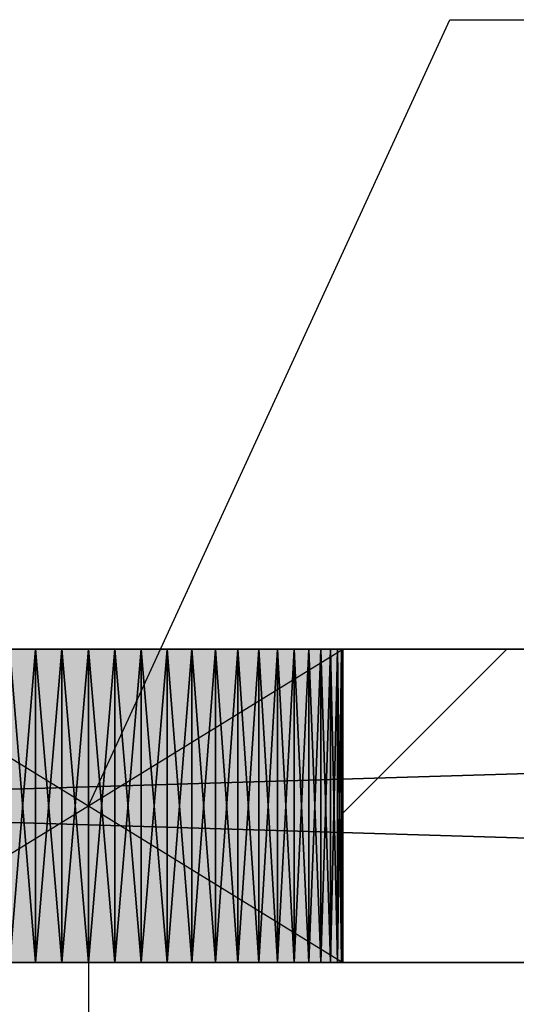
# Model space of a CAD drawing. Header units: millimetres. Extents: x 40580 to 559114, y -343730 to 81020.
# Tile 67 of 256: x 211197 to 211514, y -81031 to -80402. Entities that reach past the tile are written whole.
import ezdxf

# ---------------------------------------------------------------- set-up
doc = ezdxf.new("R2010")
doc.units = ezdxf.units.MM
doc.linetypes.add('______11', pattern=[500, 400, -50, 0, -50])
doc.linetypes.add('______5', pattern=[1100, 800, -100, 100, -100])
for name, color, linetype in [('____________', 7, 'Continuous'), ('___________________', 253, '______5'), ('_______________________1', 7, 'Continuous'), ('_________________________0', 7, 'Continuous'), ('__________________________', 22, 'Continuous')]:
    doc.layers.add(name, color=color, linetype=linetype)
doc.layers.add('Standard', color=7, linetype='Continuous', lineweight=25)

msp = doc.modelspace()

# ---------------------------------------------------------------- linework, layer by layer
at = {"layer": '____________', "color": 253, "linetype": '______11'}
msp.add_line((211403.01, -80908.71), (211507.63, -80804.09), dxfattribs=at)
at = {"layer": '___________________', "color": 253, "linetype": '______11'}
msp.add_line((177180.51, -80804.09), (224260.51, -80804.09), dxfattribs=at)
msp.add_line((177180.51, -80804.09), (224260.51, -80804.09), dxfattribs=at)
at = {"layer": '_______________________1', "color": 253, "linetype": 'Continuous'}
msp.add_line((211240.51, -80924.09), (211240.51, -81511.26), dxfattribs=at)
msp.add_line((211240.51, -80924.09), (211240.51, -81511.26), dxfattribs=at)
at = {"layer": '_________________________0', "color": 7, "linetype": 'Continuous'}
for p, q in [((211240.51, -80904.09), (211471.19, -80402.2)), ((211471.19, -80402.2), (212031.19, -80402.2))]:
    msp.add_line(p, q, dxfattribs=at)
at = {"layer": '__________________________', "color": 92, "linetype": 'Continuous'}
for p, q in [((211403.01, -80804.09), (211078.01, -80804.09)), ((211078.01, -80804.09), (211403.01, -81004.09)), ((211078.01, -81004.09), (211403.01, -80804.09)), ((211403.01, -81004.09), (211403.01, -80804.09)), ((211078.01, -81004.09), (211403.01, -81004.09))]:
    msp.add_line(p, q, dxfattribs=at)
at = {"layer": 'Standard', "color": 3, "linetype": 'Continuous'}
for points in [[(211078.01, -81004.09), (211078.01, -80804.09), (211403.01, -81004.09)], [(211403.01, -81004.09), (211078.01, -80804.09), (211403.01, -80804.09)]]:
    msp.add_solid(points, dxfattribs=at)

# ---------------------------------------------------------------- meshes
at = {"layer": '____________', "color": 7, "linetype": 'Continuous'}
mesh = msp.add_polyface(dxfattribs=at)
corners = [(214140.51, -80804.09, -3800), (207540.51, -80804.09, -3800), (207540.51, -80804.09, -350), (214140.51, -80804.09, -350), (213575.51, -80804.09, -474.02), (213563.64, -80804.09, -470.16), (213551.23, -80804.09, -471.47), (213540.43, -80804.09, -477.71), (213533.1, -80804.09, -487.8), (213530.51, -80804.09, -500), (213533.1, -80804.09, -512.2), (213540.43, -80804.09, -522.29), (213551.23, -80804.09, -528.53), (213563.64, -80804.09, -529.84), (213575.51, -80804.09, -525.98), (213584.78, -80804.09, -517.63), (213589.85, -80804.09, -506.24), (213589.85, -80804.09, -493.76), (213584.78, -80804.09, -482.37), (209295.05, -80804.09, -2069.78), (209288.96, -80804.09, -2053.91), (209281.23, -80804.09, -2038.75), (209271.97, -80804.09, -2024.48), (209261.27, -80804.09, -2011.27), (209249.24, -80804.09, -1999.24), (209236.02, -80804.09, -1988.53), (209221.76, -80804.09, -1979.27), (209206.6, -80804.09, -1971.55), (209190.72, -80804.09, -1965.45), (209174.29, -80804.09, -1961.05), (209157.49, -80804.09, -1958.39), (209140.51, -80804.09, -1957.5), (209123.52, -80804.09, -1958.39), (209106.72, -80804.09, -1961.05), (209090.29, -80804.09, -1965.45), (209074.41, -80804.09, -1971.55), (209059.26, -80804.09, -1979.27), (209044.99, -80804.09, -1988.53), (209031.77, -80804.09, -1999.24), (209019.74, -80804.09, -2011.27), (209009.04, -80804.09, -2024.48), (208999.78, -80804.09, -2038.75), (208992.05, -80804.09, -2053.91), (208985.96, -80804.09, -2069.78), (208981.56, -80804.09, -2086.21), (208978.9, -80804.09, -2103.01), (208978.01, -80804.09, -2120), (208978.9, -80804.09, -2136.99), (208981.56, -80804.09, -2153.79), (208985.96, -80804.09, -2170.22), (208992.05, -80804.09, -2186.09), (208999.78, -80804.09, -2201.25), (209009.04, -80804.09, -2215.52), (209019.74, -80804.09, -2228.73), (209031.77, -80804.09, -2240.76), (209044.99, -80804.09, -2251.47), (209059.26, -80804.09, -2260.73), (209074.41, -80804.09, -2268.45), (209090.29, -80804.09, -2274.55), (209106.72, -80804.09, -2278.95), (209123.52, -80804.09, -2281.61), (209140.51, -80804.09, -2282.5), (209157.49, -80804.09, -2281.61), (209174.29, -80804.09, -2278.95), (209190.72, -80804.09, -2274.55), (209206.6, -80804.09, -2268.45), (209221.76, -80804.09, -2260.73), (209236.02, -80804.09, -2251.47), (209249.24, -80804.09, -2240.76), (209261.27, -80804.09, -2228.73), (209271.97, -80804.09, -2215.52), (209281.23, -80804.09, -2201.25), (209288.96, -80804.09, -2186.09), (209295.05, -80804.09, -2170.22), (209299.45, -80804.09, -2153.79), (209302.12, -80804.09, -2136.99), (209303.01, -80804.09, -2120), (209302.12, -80804.09, -2103.01), (209299.45, -80804.09, -2086.21), (209895.05, -80804.09, -2069.78), (209888.96, -80804.09, -2053.91), (209881.23, -80804.09, -2038.75), (209871.97, -80804.09, -2024.48), (209861.27, -80804.09, -2011.27), (209849.24, -80804.09, -1999.24), (209836.02, -80804.09, -1988.53), (209821.76, -80804.09, -1979.27), (209806.6, -80804.09, -1971.55), (209790.72, -80804.09, -1965.45), (209774.29, -80804.09, -1961.05), (209757.49, -80804.09, -1958.39), (209740.51, -80804.09, -1957.5), (209723.52, -80804.09, -1958.39), (209706.72, -80804.09, -1961.05), (209690.29, -80804.09, -1965.45), (209674.41, -80804.09, -1971.55), (209659.26, -80804.09, -1979.27), (209644.99, -80804.09, -1988.53), (209631.77, -80804.09, -1999.24), (209619.74, -80804.09, -2011.27), (209609.04, -80804.09, -2024.48), (209599.78, -80804.09, -2038.75), (209592.05, -80804.09, -2053.91), (209585.96, -80804.09, -2069.78), (209581.56, -80804.09, -2086.21), (209578.9, -80804.09, -2103.01), (209578.01, -80804.09, -2120), (209578.9, -80804.09, -2136.99), (209581.56, -80804.09, -2153.79), (209585.96, -80804.09, -2170.22), (209592.05, -80804.09, -2186.09), (209599.78, -80804.09, -2201.25), (209609.04, -80804.09, -2215.52), (209619.74, -80804.09, -2228.73), (209631.77, -80804.09, -2240.76), (209644.99, -80804.09, -2251.47), (209659.26, -80804.09, -2260.73), (209674.41, -80804.09, -2268.45), (209690.29, -80804.09, -2274.55), (209706.72, -80804.09, -2278.95), (209723.52, -80804.09, -2281.61), (209740.51, -80804.09, -2282.5), (209757.49, -80804.09, -2281.61), (209774.29, -80804.09, -2278.95), (209790.72, -80804.09, -2274.55), (209806.6, -80804.09, -2268.45), (209821.76, -80804.09, -2260.73), (209836.02, -80804.09, -2251.47), (209849.24, -80804.09, -2240.76), (209861.27, -80804.09, -2228.73), (209871.97, -80804.09, -2215.52), (209881.23, -80804.09, -2201.25), (209888.96, -80804.09, -2186.09), (209895.05, -80804.09, -2170.22), (209899.45, -80804.09, -2153.79), (209902.12, -80804.09, -2136.99), (209903.01, -80804.09, -2120), (209902.12, -80804.09, -2103.01), (209899.45, -80804.09, -2086.21), (211395.05, -80804.09, -2069.78), (211388.96, -80804.09, -2053.91), (211381.23, -80804.09, -2038.75), (211371.97, -80804.09, -2024.48), (211361.27, -80804.09, -2011.27), (211349.24, -80804.09, -1999.24), (211336.02, -80804.09, -1988.53), (211321.76, -80804.09, -1979.27), (211306.6, -80804.09, -1971.55), (211290.72, -80804.09, -1965.45), (211274.29, -80804.09, -1961.05), (211257.49, -80804.09, -1958.39), (211240.51, -80804.09, -1957.5), (211223.52, -80804.09, -1958.39), (211206.72, -80804.09, -1961.05), (211190.29, -80804.09, -1965.45), (211174.41, -80804.09, -1971.55), (211159.26, -80804.09, -1979.27), (211144.99, -80804.09, -1988.53), (211131.77, -80804.09, -1999.24), (211119.74, -80804.09, -2011.27), (211109.04, -80804.09, -2024.48), (211099.78, -80804.09, -2038.75), (211092.05, -80804.09, -2053.91), (211085.96, -80804.09, -2069.78), (211081.56, -80804.09, -2086.21), (211078.9, -80804.09, -2103.01), (211078.01, -80804.09, -2120), (211078.9, -80804.09, -2136.99), (211081.56, -80804.09, -2153.79), (211085.96, -80804.09, -2170.22), (211092.05, -80804.09, -2186.09), (211099.78, -80804.09, -2201.25), (211109.04, -80804.09, -2215.52), (211119.74, -80804.09, -2228.73), (211131.77, -80804.09, -2240.76), (211144.99, -80804.09, -2251.47), (211159.26, -80804.09, -2260.73), (211174.41, -80804.09, -2268.45), (211190.29, -80804.09, -2274.55), (211206.72, -80804.09, -2278.95), (211223.52, -80804.09, -2281.61), (211240.51, -80804.09, -2282.5), (211257.49, -80804.09, -2281.61), (211274.29, -80804.09, -2278.95), (211290.72, -80804.09, -2274.55), (211306.6, -80804.09, -2268.45), (211321.76, -80804.09, -2260.73), (211336.02, -80804.09, -2251.47), (211349.24, -80804.09, -2240.76), (211361.27, -80804.09, -2228.73), (211371.97, -80804.09, -2215.52), (211381.23, -80804.09, -2201.25), (211388.96, -80804.09, -2186.09), (211395.05, -80804.09, -2170.22), (211399.45, -80804.09, -2153.79), (211402.12, -80804.09, -2136.99), (211403.01, -80804.09, -2120), (211402.12, -80804.09, -2103.01), (211399.45, -80804.09, -2086.21)]
mesh.append_faces([[corners[k] for k in face] for face in [(94, 19, 9), (25, 2, 9), (0, 73, 119), (0, 134, 180), (153, 136, 10), (14, 3, 139)]], dxfattribs={"vtx0": -1, "vtx1": -1, "vtx2": -1, "color": 7})
mesh.append_faces([[corners[k] for k in face] for face in [(3, 4, 5), (10, 136, 137), (80, 9, 10), (98, 78, 19), (44, 1, 2), (78, 98, 99), (105, 77, 78), (106, 76, 77), (107, 73, 74), (76, 106, 107), (135, 170, 171), (139, 3, 0), (11, 139, 140), (142, 10, 11), (166, 135, 136)]], dxfattribs={"vtx0": -1, "vtx2": -1, "color": 7})
mesh.append_faces([[corners[k] for k in face] for face in [(5, 6, 3), (2, 3, 6), (6, 7, 2), (7, 8, 2), (8, 9, 2), (137, 138, 10), (138, 79, 10), (79, 80, 10), (80, 81, 9), (81, 82, 9), (82, 83, 9), (83, 84, 9), (84, 85, 9), (85, 86, 9), (86, 87, 9), (87, 88, 9), (88, 89, 9), (89, 90, 9), (90, 91, 9), (91, 92, 9), (92, 93, 9), (93, 94, 9), (94, 95, 19), (95, 96, 19), (96, 97, 19), (97, 98, 19), (19, 20, 9), (20, 21, 9), (21, 22, 9), (22, 23, 9), (23, 24, 9), (24, 25, 9), (25, 26, 2), (26, 27, 2), (27, 28, 2), (28, 29, 2), (29, 30, 2), (30, 31, 2), (31, 32, 2), (32, 33, 2), (33, 34, 2), (34, 35, 2), (35, 36, 2), (36, 37, 2), (37, 38, 2), (38, 39, 2), (39, 40, 2), (40, 41, 2), (41, 42, 2), (42, 43, 2), (43, 44, 2), (44, 45, 1), (45, 46, 1), (46, 47, 1), (47, 48, 1), (48, 49, 1), (49, 50, 1), (50, 51, 1), (51, 52, 1), (52, 53, 1), (53, 54, 1), (54, 55, 1), (55, 56, 1), (56, 57, 1), (57, 58, 1), (58, 59, 1), (59, 60, 1), (60, 61, 1), (61, 62, 1), (62, 63, 1), (63, 64, 1), (64, 65, 1), (65, 66, 1), (66, 67, 1), (67, 68, 1), (0, 1, 68), (68, 69, 0), (69, 70, 0), (70, 71, 0), (71, 72, 0), (72, 73, 0), (99, 100, 78), (100, 101, 78), (101, 102, 78), (102, 103, 78), (103, 104, 78), (104, 105, 78), (105, 106, 77), (74, 75, 107), (75, 76, 107), (107, 108, 73), (108, 109, 73), (109, 110, 73), (110, 111, 73), (111, 112, 73), (112, 113, 73), (113, 114, 73), (114, 115, 73), (115, 116, 73), (116, 117, 73), (117, 118, 73), (118, 119, 73), (119, 120, 0), (120, 121, 0), (121, 122, 0), (122, 123, 0), (123, 124, 0), (124, 125, 0), (125, 126, 0), (126, 127, 0), (127, 128, 0), (128, 129, 0), (129, 130, 0), (130, 131, 0), (131, 132, 0), (132, 133, 0), (133, 134, 0), (134, 135, 171), (171, 172, 134), (172, 173, 134), (173, 174, 134), (174, 175, 134), (175, 176, 134), (176, 177, 134), (177, 178, 134), (178, 179, 134), (179, 180, 134), (180, 181, 0), (181, 182, 0), (182, 183, 0), (183, 184, 0), (184, 185, 0), (185, 186, 0), (186, 187, 0), (187, 188, 0), (188, 189, 0), (189, 190, 0), (190, 191, 0), (191, 192, 0), (192, 193, 0), (193, 194, 0), (194, 195, 0), (195, 196, 0), (196, 197, 0), (197, 198, 0), (198, 139, 0), (140, 141, 11), (141, 142, 11), (142, 143, 10), (143, 144, 10), (144, 145, 10), (145, 146, 10), (146, 147, 10), (147, 148, 10), (148, 149, 10), (149, 150, 10), (150, 151, 10), (151, 152, 10), (152, 153, 10), (153, 154, 136), (154, 155, 136), (155, 156, 136), (156, 157, 136), (157, 158, 136), (158, 159, 136), (159, 160, 136), (160, 161, 136), (161, 162, 136), (162, 163, 136), (163, 164, 136), (164, 165, 136), (165, 166, 136), (166, 167, 135), (167, 168, 135), (168, 169, 135), (169, 170, 135), (11, 12, 139), (12, 13, 139), (13, 14, 139), (14, 15, 3), (15, 16, 3), (16, 17, 3), (17, 18, 3), (18, 4, 3)]], dxfattribs={"vtx1": -1, "vtx2": -1, "color": 7})
mesh = msp.add_polyface(dxfattribs=at)
corners = [(207540.51, -81004.09, -3800), (207540.51, -80804.09, -3800), (214140.51, -80804.09, -3800), (214140.51, -81004.09, -3800)]
mesh.append_faces([[corners[k] for k in face] for face in [(1, 2, 0)]], dxfattribs={"vtx1": -1, "color": 7})
mesh.append_faces([[corners[k] for k in face] for face in [(2, 3, 0)]], dxfattribs={"vtx2": -1, "color": 7})
mesh = msp.add_polyface(dxfattribs=at)
corners = [(207540.51, -80804.09, -350), (207540.51, -81004.09, -350), (214140.51, -81004.09, -350), (214140.51, -80804.09, -350)]
mesh.append_faces([[corners[k] for k in face] for face in [(1, 2, 0)]], dxfattribs={"vtx1": -1, "color": 7})
mesh.append_faces([[corners[k] for k in face] for face in [(2, 3, 0)]], dxfattribs={"vtx2": -1, "color": 7})
mesh = msp.add_polyface(dxfattribs=at)
corners = [(211206.72, -80804.09, -2278.95), (211190.29, -80804.09, -2274.55), (211190.29, -81004.09, -2274.55), (211206.72, -81004.09, -2278.95)]
mesh.append_faces([[corners[k] for k in face] for face in [(1, 2, 0)]], dxfattribs={"vtx1": -1, "color": 7})
mesh.append_faces([[corners[k] for k in face] for face in [(2, 3, 0)]], dxfattribs={"vtx2": -1, "color": 7})
mesh = msp.add_polyface(dxfattribs=at)
corners = [(211190.29, -80804.09, -1965.45), (211206.72, -80804.09, -1961.05), (211206.72, -81004.09, -1961.05), (211190.29, -81004.09, -1965.45)]
mesh.append_faces([[corners[k] for k in face] for face in [(1, 2, 0)]], dxfattribs={"vtx1": -1, "color": 7})
mesh.append_faces([[corners[k] for k in face] for face in [(2, 3, 0)]], dxfattribs={"vtx2": -1, "color": 7})
mesh = msp.add_polyface(dxfattribs=at)
corners = [(211223.52, -80804.09, -2281.61), (211206.72, -80804.09, -2278.95), (211206.72, -81004.09, -2278.95), (211223.52, -81004.09, -2281.61)]
mesh.append_faces([[corners[k] for k in face] for face in [(1, 2, 0)]], dxfattribs={"vtx1": -1, "color": 7})
mesh.append_faces([[corners[k] for k in face] for face in [(2, 3, 0)]], dxfattribs={"vtx2": -1, "color": 7})
mesh = msp.add_polyface(dxfattribs=at)
corners = [(211206.72, -80804.09, -1961.05), (211223.52, -80804.09, -1958.39), (211223.52, -81004.09, -1958.39), (211206.72, -81004.09, -1961.05)]
mesh.append_faces([[corners[k] for k in face] for face in [(1, 2, 0)]], dxfattribs={"vtx1": -1, "color": 7})
mesh.append_faces([[corners[k] for k in face] for face in [(2, 3, 0)]], dxfattribs={"vtx2": -1, "color": 7})
mesh = msp.add_polyface(dxfattribs=at)
corners = [(211240.51, -80804.09, -2282.5), (211223.52, -80804.09, -2281.61), (211223.52, -81004.09, -2281.61), (211240.51, -81004.09, -2282.5)]
mesh.append_faces([[corners[k] for k in face] for face in [(1, 2, 0)]], dxfattribs={"vtx1": -1, "color": 7})
mesh.append_faces([[corners[k] for k in face] for face in [(2, 3, 0)]], dxfattribs={"vtx2": -1, "color": 7})
mesh = msp.add_polyface(dxfattribs=at)
corners = [(211223.52, -80804.09, -1958.39), (211240.51, -80804.09, -1957.5), (211240.51, -81004.09, -1957.5), (211223.52, -81004.09, -1958.39)]
mesh.append_faces([[corners[k] for k in face] for face in [(1, 2, 0)]], dxfattribs={"vtx1": -1, "color": 7})
mesh.append_faces([[corners[k] for k in face] for face in [(2, 3, 0)]], dxfattribs={"vtx2": -1, "color": 7})
mesh = msp.add_polyface(dxfattribs=at)
corners = [(211257.49, -80804.09, -2281.61), (211240.51, -80804.09, -2282.5), (211240.51, -81004.09, -2282.5), (211257.49, -81004.09, -2281.61)]
mesh.append_faces([[corners[k] for k in face] for face in [(1, 2, 0)]], dxfattribs={"vtx1": -1, "color": 7})
mesh.append_faces([[corners[k] for k in face] for face in [(2, 3, 0)]], dxfattribs={"vtx2": -1, "color": 7})
mesh = msp.add_polyface(dxfattribs=at)
corners = [(211240.51, -80804.09, -1957.5), (211257.49, -80804.09, -1958.39), (211257.49, -81004.09, -1958.39), (211240.51, -81004.09, -1957.5)]
mesh.append_faces([[corners[k] for k in face] for face in [(1, 2, 0)]], dxfattribs={"vtx1": -1, "color": 7})
mesh.append_faces([[corners[k] for k in face] for face in [(2, 3, 0)]], dxfattribs={"vtx2": -1, "color": 7})
mesh = msp.add_polyface(dxfattribs=at)
corners = [(211274.29, -80804.09, -2278.95), (211257.49, -80804.09, -2281.61), (211257.49, -81004.09, -2281.61), (211274.29, -81004.09, -2278.95)]
mesh.append_faces([[corners[k] for k in face] for face in [(1, 2, 0)]], dxfattribs={"vtx1": -1, "color": 7})
mesh.append_faces([[corners[k] for k in face] for face in [(2, 3, 0)]], dxfattribs={"vtx2": -1, "color": 7})
mesh = msp.add_polyface(dxfattribs=at)
corners = [(211257.49, -80804.09, -1958.39), (211274.29, -80804.09, -1961.05), (211274.29, -81004.09, -1961.05), (211257.49, -81004.09, -1958.39)]
mesh.append_faces([[corners[k] for k in face] for face in [(1, 2, 0)]], dxfattribs={"vtx1": -1, "color": 7})
mesh.append_faces([[corners[k] for k in face] for face in [(2, 3, 0)]], dxfattribs={"vtx2": -1, "color": 7})
mesh = msp.add_polyface(dxfattribs=at)
corners = [(211290.72, -80804.09, -2274.55), (211274.29, -80804.09, -2278.95), (211274.29, -81004.09, -2278.95), (211290.72, -81004.09, -2274.55)]
mesh.append_faces([[corners[k] for k in face] for face in [(1, 2, 0)]], dxfattribs={"vtx1": -1, "color": 7})
mesh.append_faces([[corners[k] for k in face] for face in [(2, 3, 0)]], dxfattribs={"vtx2": -1, "color": 7})
mesh = msp.add_polyface(dxfattribs=at)
corners = [(211274.29, -80804.09, -1961.05), (211290.72, -80804.09, -1965.45), (211290.72, -81004.09, -1965.45), (211274.29, -81004.09, -1961.05)]
mesh.append_faces([[corners[k] for k in face] for face in [(1, 2, 0)]], dxfattribs={"vtx1": -1, "color": 7})
mesh.append_faces([[corners[k] for k in face] for face in [(2, 3, 0)]], dxfattribs={"vtx2": -1, "color": 7})
mesh = msp.add_polyface(dxfattribs=at)
corners = [(211306.6, -80804.09, -2268.45), (211290.72, -80804.09, -2274.55), (211290.72, -81004.09, -2274.55), (211306.6, -81004.09, -2268.45)]
mesh.append_faces([[corners[k] for k in face] for face in [(1, 2, 0)]], dxfattribs={"vtx1": -1, "color": 7})
mesh.append_faces([[corners[k] for k in face] for face in [(2, 3, 0)]], dxfattribs={"vtx2": -1, "color": 7})
mesh = msp.add_polyface(dxfattribs=at)
corners = [(211290.72, -80804.09, -1965.45), (211306.6, -80804.09, -1971.55), (211306.6, -81004.09, -1971.55), (211290.72, -81004.09, -1965.45)]
mesh.append_faces([[corners[k] for k in face] for face in [(1, 2, 0)]], dxfattribs={"vtx1": -1, "color": 7})
mesh.append_faces([[corners[k] for k in face] for face in [(2, 3, 0)]], dxfattribs={"vtx2": -1, "color": 7})
mesh = msp.add_polyface(dxfattribs=at)
corners = [(211321.76, -80804.09, -2260.73), (211306.6, -80804.09, -2268.45), (211306.6, -81004.09, -2268.45), (211321.76, -81004.09, -2260.73)]
mesh.append_faces([[corners[k] for k in face] for face in [(1, 2, 0)]], dxfattribs={"vtx1": -1, "color": 7})
mesh.append_faces([[corners[k] for k in face] for face in [(2, 3, 0)]], dxfattribs={"vtx2": -1, "color": 7})
mesh = msp.add_polyface(dxfattribs=at)
corners = [(211306.6, -80804.09, -1971.55), (211321.76, -80804.09, -1979.27), (211321.76, -81004.09, -1979.27), (211306.6, -81004.09, -1971.55)]
mesh.append_faces([[corners[k] for k in face] for face in [(1, 2, 0)]], dxfattribs={"vtx1": -1, "color": 7})
mesh.append_faces([[corners[k] for k in face] for face in [(2, 3, 0)]], dxfattribs={"vtx2": -1, "color": 7})
mesh = msp.add_polyface(dxfattribs=at)
corners = [(211336.02, -80804.09, -2251.47), (211321.76, -80804.09, -2260.73), (211321.76, -81004.09, -2260.73), (211336.02, -81004.09, -2251.47)]
mesh.append_faces([[corners[k] for k in face] for face in [(1, 2, 0)]], dxfattribs={"vtx1": -1, "color": 7})
mesh.append_faces([[corners[k] for k in face] for face in [(2, 3, 0)]], dxfattribs={"vtx2": -1, "color": 7})
mesh = msp.add_polyface(dxfattribs=at)
corners = [(211321.76, -80804.09, -1979.27), (211336.02, -80804.09, -1988.53), (211336.02, -81004.09, -1988.53), (211321.76, -81004.09, -1979.27)]
mesh.append_faces([[corners[k] for k in face] for face in [(1, 2, 0)]], dxfattribs={"vtx1": -1, "color": 7})
mesh.append_faces([[corners[k] for k in face] for face in [(2, 3, 0)]], dxfattribs={"vtx2": -1, "color": 7})
mesh = msp.add_polyface(dxfattribs=at)
corners = [(211349.24, -80804.09, -2240.76), (211336.02, -80804.09, -2251.47), (211336.02, -81004.09, -2251.47), (211349.24, -81004.09, -2240.76)]
mesh.append_faces([[corners[k] for k in face] for face in [(1, 2, 0)]], dxfattribs={"vtx1": -1, "color": 7})
mesh.append_faces([[corners[k] for k in face] for face in [(2, 3, 0)]], dxfattribs={"vtx2": -1, "color": 7})
mesh = msp.add_polyface(dxfattribs=at)
corners = [(211336.02, -80804.09, -1988.53), (211349.24, -80804.09, -1999.24), (211349.24, -81004.09, -1999.24), (211336.02, -81004.09, -1988.53)]
mesh.append_faces([[corners[k] for k in face] for face in [(1, 2, 0)]], dxfattribs={"vtx1": -1, "color": 7})
mesh.append_faces([[corners[k] for k in face] for face in [(2, 3, 0)]], dxfattribs={"vtx2": -1, "color": 7})
mesh = msp.add_polyface(dxfattribs=at)
corners = [(211361.27, -80804.09, -2228.73), (211349.24, -80804.09, -2240.76), (211349.24, -81004.09, -2240.76), (211361.27, -81004.09, -2228.73)]
mesh.append_faces([[corners[k] for k in face] for face in [(1, 2, 0)]], dxfattribs={"vtx1": -1, "color": 7})
mesh.append_faces([[corners[k] for k in face] for face in [(2, 3, 0)]], dxfattribs={"vtx2": -1, "color": 7})
mesh = msp.add_polyface(dxfattribs=at)
corners = [(211349.24, -80804.09, -1999.24), (211361.27, -80804.09, -2011.27), (211361.27, -81004.09, -2011.27), (211349.24, -81004.09, -1999.24)]
mesh.append_faces([[corners[k] for k in face] for face in [(1, 2, 0)]], dxfattribs={"vtx1": -1, "color": 7})
mesh.append_faces([[corners[k] for k in face] for face in [(2, 3, 0)]], dxfattribs={"vtx2": -1, "color": 7})
mesh = msp.add_polyface(dxfattribs=at)
corners = [(211371.97, -80804.09, -2215.52), (211361.27, -80804.09, -2228.73), (211361.27, -81004.09, -2228.73), (211371.97, -81004.09, -2215.52)]
mesh.append_faces([[corners[k] for k in face] for face in [(1, 2, 0)]], dxfattribs={"vtx1": -1, "color": 7})
mesh.append_faces([[corners[k] for k in face] for face in [(2, 3, 0)]], dxfattribs={"vtx2": -1, "color": 7})
mesh = msp.add_polyface(dxfattribs=at)
corners = [(211361.27, -80804.09, -2011.27), (211371.97, -80804.09, -2024.48), (211371.97, -81004.09, -2024.48), (211361.27, -81004.09, -2011.27)]
mesh.append_faces([[corners[k] for k in face] for face in [(1, 2, 0)]], dxfattribs={"vtx1": -1, "color": 7})
mesh.append_faces([[corners[k] for k in face] for face in [(2, 3, 0)]], dxfattribs={"vtx2": -1, "color": 7})
mesh = msp.add_polyface(dxfattribs=at)
corners = [(211381.23, -80804.09, -2201.25), (211371.97, -80804.09, -2215.52), (211371.97, -81004.09, -2215.52), (211381.23, -81004.09, -2201.25)]
mesh.append_faces([[corners[k] for k in face] for face in [(1, 2, 0)]], dxfattribs={"vtx1": -1, "color": 7})
mesh.append_faces([[corners[k] for k in face] for face in [(2, 3, 0)]], dxfattribs={"vtx2": -1, "color": 7})
mesh = msp.add_polyface(dxfattribs=at)
corners = [(211371.97, -80804.09, -2024.48), (211381.23, -80804.09, -2038.75), (211381.23, -81004.09, -2038.75), (211371.97, -81004.09, -2024.48)]
mesh.append_faces([[corners[k] for k in face] for face in [(1, 2, 0)]], dxfattribs={"vtx1": -1, "color": 7})
mesh.append_faces([[corners[k] for k in face] for face in [(2, 3, 0)]], dxfattribs={"vtx2": -1, "color": 7})
mesh = msp.add_polyface(dxfattribs=at)
corners = [(211388.96, -80804.09, -2186.09), (211381.23, -80804.09, -2201.25), (211381.23, -81004.09, -2201.25), (211388.96, -81004.09, -2186.09)]
mesh.append_faces([[corners[k] for k in face] for face in [(1, 2, 0)]], dxfattribs={"vtx1": -1, "color": 7})
mesh.append_faces([[corners[k] for k in face] for face in [(2, 3, 0)]], dxfattribs={"vtx2": -1, "color": 7})
mesh = msp.add_polyface(dxfattribs=at)
corners = [(211381.23, -80804.09, -2038.75), (211388.96, -80804.09, -2053.91), (211388.96, -81004.09, -2053.91), (211381.23, -81004.09, -2038.75)]
mesh.append_faces([[corners[k] for k in face] for face in [(1, 2, 0)]], dxfattribs={"vtx1": -1, "color": 7})
mesh.append_faces([[corners[k] for k in face] for face in [(2, 3, 0)]], dxfattribs={"vtx2": -1, "color": 7})
mesh = msp.add_polyface(dxfattribs=at)
corners = [(211395.05, -80804.09, -2170.22), (211388.96, -80804.09, -2186.09), (211388.96, -81004.09, -2186.09), (211395.05, -81004.09, -2170.22)]
mesh.append_faces([[corners[k] for k in face] for face in [(1, 2, 0)]], dxfattribs={"vtx1": -1, "color": 7})
mesh.append_faces([[corners[k] for k in face] for face in [(2, 3, 0)]], dxfattribs={"vtx2": -1, "color": 7})
mesh = msp.add_polyface(dxfattribs=at)
corners = [(211388.96, -80804.09, -2053.91), (211395.05, -80804.09, -2069.78), (211395.05, -81004.09, -2069.78), (211388.96, -81004.09, -2053.91)]
mesh.append_faces([[corners[k] for k in face] for face in [(1, 2, 0)]], dxfattribs={"vtx1": -1, "color": 7})
mesh.append_faces([[corners[k] for k in face] for face in [(2, 3, 0)]], dxfattribs={"vtx2": -1, "color": 7})
mesh = msp.add_polyface(dxfattribs=at)
corners = [(211399.45, -80804.09, -2153.79), (211395.05, -80804.09, -2170.22), (211395.05, -81004.09, -2170.22), (211399.45, -81004.09, -2153.79)]
mesh.append_faces([[corners[k] for k in face] for face in [(1, 2, 0)]], dxfattribs={"vtx1": -1, "color": 7})
mesh.append_faces([[corners[k] for k in face] for face in [(2, 3, 0)]], dxfattribs={"vtx2": -1, "color": 7})
mesh = msp.add_polyface(dxfattribs=at)
corners = [(211395.05, -80804.09, -2069.78), (211399.45, -80804.09, -2086.21), (211399.45, -81004.09, -2086.21), (211395.05, -81004.09, -2069.78)]
mesh.append_faces([[corners[k] for k in face] for face in [(1, 2, 0)]], dxfattribs={"vtx1": -1, "color": 7})
mesh.append_faces([[corners[k] for k in face] for face in [(2, 3, 0)]], dxfattribs={"vtx2": -1, "color": 7})
mesh = msp.add_polyface(dxfattribs=at)
corners = [(211402.12, -80804.09, -2136.99), (211399.45, -80804.09, -2153.79), (211399.45, -81004.09, -2153.79), (211402.12, -81004.09, -2136.99)]
mesh.append_faces([[corners[k] for k in face] for face in [(1, 2, 0)]], dxfattribs={"vtx1": -1, "color": 7})
mesh.append_faces([[corners[k] for k in face] for face in [(2, 3, 0)]], dxfattribs={"vtx2": -1, "color": 7})
mesh = msp.add_polyface(dxfattribs=at)
corners = [(211399.45, -80804.09, -2086.21), (211402.12, -80804.09, -2103.01), (211402.12, -81004.09, -2103.01), (211399.45, -81004.09, -2086.21)]
mesh.append_faces([[corners[k] for k in face] for face in [(1, 2, 0)]], dxfattribs={"vtx1": -1, "color": 7})
mesh.append_faces([[corners[k] for k in face] for face in [(2, 3, 0)]], dxfattribs={"vtx2": -1, "color": 7})
mesh = msp.add_polyface(dxfattribs=at)
corners = [(211403.01, -80804.09, -2120), (211402.12, -80804.09, -2136.99), (211402.12, -81004.09, -2136.99), (211403.01, -81004.09, -2120)]
mesh.append_faces([[corners[k] for k in face] for face in [(1, 2, 0)]], dxfattribs={"vtx1": -1, "color": 7})
mesh.append_faces([[corners[k] for k in face] for face in [(2, 3, 0)]], dxfattribs={"vtx2": -1, "color": 7})
mesh = msp.add_polyface(dxfattribs=at)
corners = [(211402.12, -80804.09, -2103.01), (211403.01, -80804.09, -2120), (211403.01, -81004.09, -2120), (211402.12, -81004.09, -2103.01)]
mesh.append_faces([[corners[k] for k in face] for face in [(1, 2, 0)]], dxfattribs={"vtx1": -1, "color": 7})
mesh.append_faces([[corners[k] for k in face] for face in [(2, 3, 0)]], dxfattribs={"vtx2": -1, "color": 7})
mesh = msp.add_polyface(dxfattribs=at)
corners = [(207540.51, -81004.09, -3800), (214140.51, -81004.09, -3800), (214140.51, -81004.09, -350), (207540.51, -81004.09, -350), (213578.14, -81004.09, -524.27), (213566.74, -81004.09, -529.34), (213554.27, -81004.09, -529.34), (213542.87, -81004.09, -524.27), (213534.52, -81004.09, -515), (213530.67, -81004.09, -503.14), (213531.97, -81004.09, -490.73), (213538.21, -81004.09, -479.93), (213548.3, -81004.09, -472.59), (213560.51, -81004.09, -470), (213572.71, -81004.09, -472.59), (213582.8, -81004.09, -479.93), (213589.04, -81004.09, -490.73), (213590.34, -81004.09, -503.14), (213586.49, -81004.09, -515), (209299.45, -81004.09, -2153.79), (209295.05, -81004.09, -2170.22), (209288.96, -81004.09, -2186.09), (209281.23, -81004.09, -2201.25), (209271.97, -81004.09, -2215.52), (209261.27, -81004.09, -2228.73), (209249.24, -81004.09, -2240.76), (209236.02, -81004.09, -2251.47), (209221.76, -81004.09, -2260.73), (209206.6, -81004.09, -2268.45), (209190.72, -81004.09, -2274.55), (209174.29, -81004.09, -2278.95), (209157.49, -81004.09, -2281.61), (209140.51, -81004.09, -2282.5), (209123.52, -81004.09, -2281.61), (209106.72, -81004.09, -2278.95), (209090.29, -81004.09, -2274.55), (209074.41, -81004.09, -2268.45), (209059.26, -81004.09, -2260.73), (209044.99, -81004.09, -2251.47), (209031.77, -81004.09, -2240.76), (209019.74, -81004.09, -2228.73), (209009.04, -81004.09, -2215.52), (208999.78, -81004.09, -2201.25), (208992.05, -81004.09, -2186.09), (208985.96, -81004.09, -2170.22), (208981.56, -81004.09, -2153.79), (208978.9, -81004.09, -2136.99), (208978.01, -81004.09, -2120), (208978.9, -81004.09, -2103.01), (208981.56, -81004.09, -2086.21), (208985.96, -81004.09, -2069.78), (208992.05, -81004.09, -2053.91), (208999.78, -81004.09, -2038.75), (209009.04, -81004.09, -2024.48), (209019.74, -81004.09, -2011.27), (209031.77, -81004.09, -1999.24), (209044.99, -81004.09, -1988.53), (209059.26, -81004.09, -1979.27), (209074.41, -81004.09, -1971.55), (209090.29, -81004.09, -1965.45), (209106.72, -81004.09, -1961.05), (209123.52, -81004.09, -1958.39), (209140.51, -81004.09, -1957.5), (209157.49, -81004.09, -1958.39), (209174.29, -81004.09, -1961.05), (209190.72, -81004.09, -1965.45), (209206.6, -81004.09, -1971.55), (209221.76, -81004.09, -1979.27), (209236.02, -81004.09, -1988.53), (209249.24, -81004.09, -1999.24), (209261.27, -81004.09, -2011.27), (209271.97, -81004.09, -2024.48), (209281.23, -81004.09, -2038.75), (209288.96, -81004.09, -2053.91), (209295.05, -81004.09, -2069.78), (209299.45, -81004.09, -2086.21), (209302.12, -81004.09, -2103.01), (209303.01, -81004.09, -2120), (209302.12, -81004.09, -2136.99), (209899.45, -81004.09, -2153.79), (209895.05, -81004.09, -2170.22), (209888.96, -81004.09, -2186.09), (209881.23, -81004.09, -2201.25), (209871.97, -81004.09, -2215.52), (209861.27, -81004.09, -2228.73), (209849.24, -81004.09, -2240.76), (209836.02, -81004.09, -2251.47), (209821.76, -81004.09, -2260.73), (209806.6, -81004.09, -2268.45), (209790.72, -81004.09, -2274.55), (209774.29, -81004.09, -2278.95), (209757.49, -81004.09, -2281.61), (209740.51, -81004.09, -2282.5), (209723.52, -81004.09, -2281.61), (209706.72, -81004.09, -2278.95), (209690.29, -81004.09, -2274.55), (209674.41, -81004.09, -2268.45), (209659.26, -81004.09, -2260.73), (209644.99, -81004.09, -2251.47), (209631.77, -81004.09, -2240.76), (209619.74, -81004.09, -2228.73), (209609.04, -81004.09, -2215.52), (209599.78, -81004.09, -2201.25), (209592.05, -81004.09, -2186.09), (209585.96, -81004.09, -2170.22), (209581.56, -81004.09, -2153.79), (209578.9, -81004.09, -2136.99), (209578.01, -81004.09, -2120), (209578.9, -81004.09, -2103.01), (209581.56, -81004.09, -2086.21), (209585.96, -81004.09, -2069.78), (209592.05, -81004.09, -2053.91), (209599.78, -81004.09, -2038.75), (209609.04, -81004.09, -2024.48), (209619.74, -81004.09, -2011.27), (209631.77, -81004.09, -1999.24), (209644.99, -81004.09, -1988.53), (209659.26, -81004.09, -1979.27), (209674.41, -81004.09, -1971.55), (209690.29, -81004.09, -1965.45), (209706.72, -81004.09, -1961.05), (209723.52, -81004.09, -1958.39), (209740.51, -81004.09, -1957.5), (209757.49, -81004.09, -1958.39), (209774.29, -81004.09, -1961.05), (209790.72, -81004.09, -1965.45), (209806.6, -81004.09, -1971.55), (209821.76, -81004.09, -1979.27), (209836.02, -81004.09, -1988.53), (209849.24, -81004.09, -1999.24), (209861.27, -81004.09, -2011.27), (209871.97, -81004.09, -2024.48), (209881.23, -81004.09, -2038.75), (209888.96, -81004.09, -2053.91), (209895.05, -81004.09, -2069.78), (209899.45, -81004.09, -2086.21), (209902.12, -81004.09, -2103.01), (209903.01, -81004.09, -2120), (209902.12, -81004.09, -2136.99), (211399.45, -81004.09, -2153.79), (211395.05, -81004.09, -2170.22), (211388.96, -81004.09, -2186.09), (211381.23, -81004.09, -2201.25), (211371.97, -81004.09, -2215.52), (211361.27, -81004.09, -2228.73), (211349.24, -81004.09, -2240.76), (211336.02, -81004.09, -2251.47), (211321.76, -81004.09, -2260.73), (211306.6, -81004.09, -2268.45), (211290.72, -81004.09, -2274.55), (211274.29, -81004.09, -2278.95), (211257.49, -81004.09, -2281.61), (211240.51, -81004.09, -2282.5), (211223.52, -81004.09, -2281.61), (211206.72, -81004.09, -2278.95), (211190.29, -81004.09, -2274.55), (211174.41, -81004.09, -2268.45), (211159.26, -81004.09, -2260.73), (211144.99, -81004.09, -2251.47), (211131.77, -81004.09, -2240.76), (211119.74, -81004.09, -2228.73), (211109.04, -81004.09, -2215.52), (211099.78, -81004.09, -2201.25), (211092.05, -81004.09, -2186.09), (211085.96, -81004.09, -2170.22), (211081.56, -81004.09, -2153.79), (211078.9, -81004.09, -2136.99), (211078.01, -81004.09, -2120), (211078.9, -81004.09, -2103.01), (211081.56, -81004.09, -2086.21), (211085.96, -81004.09, -2069.78), (211092.05, -81004.09, -2053.91), (211099.78, -81004.09, -2038.75), (211109.04, -81004.09, -2024.48), (211119.74, -81004.09, -2011.27), (211131.77, -81004.09, -1999.24), (211144.99, -81004.09, -1988.53), (211159.26, -81004.09, -1979.27), (211174.41, -81004.09, -1971.55), (211190.29, -81004.09, -1965.45), (211206.72, -81004.09, -1961.05), (211223.52, -81004.09, -1958.39), (211240.51, -81004.09, -1957.5), (211257.49, -81004.09, -1958.39), (211274.29, -81004.09, -1961.05), (211290.72, -81004.09, -1965.45), (211306.6, -81004.09, -1971.55), (211321.76, -81004.09, -1979.27), (211336.02, -81004.09, -1988.53), (211349.24, -81004.09, -1999.24), (211361.27, -81004.09, -2011.27), (211371.97, -81004.09, -2024.48), (211381.23, -81004.09, -2038.75), (211388.96, -81004.09, -2053.91), (211395.05, -81004.09, -2069.78), (211399.45, -81004.09, -2086.21), (211402.12, -81004.09, -2103.01), (211403.01, -81004.09, -2120), (211402.12, -81004.09, -2136.99)]
mesh.append_faces([[corners[k] for k in face] for face in [(74, 2, 5), (2, 74, 120), (2, 135, 181), (154, 138, 1), (95, 20, 1), (9, 3, 69)]], dxfattribs={"vtx0": -1, "vtx1": -1, "vtx2": -1, "color": 7})
mesh.append_faces([[corners[k] for k in face] for face in [(2, 4, 5), (19, 99, 100), (106, 78, 19), (107, 77, 78), (108, 74, 75), (77, 107, 108), (136, 171, 172), (195, 1, 2), (137, 164, 165), (167, 136, 137), (1, 139, 140), (164, 137, 138), (99, 19, 20), (26, 0, 1), (50, 3, 0), (74, 8, 9), (13, 2, 3)]], dxfattribs={"vtx0": -1, "vtx2": -1, "color": 7})
mesh.append_faces([[corners[k] for k in face] for face in [(5, 6, 74), (6, 7, 74), (7, 8, 74), (100, 101, 19), (101, 102, 19), (102, 103, 19), (103, 104, 19), (104, 105, 19), (105, 106, 19), (106, 107, 78), (75, 76, 108), (76, 77, 108), (108, 109, 74), (109, 110, 74), (110, 111, 74), (111, 112, 74), (112, 113, 74), (113, 114, 74), (114, 115, 74), (115, 116, 74), (116, 117, 74), (117, 118, 74), (118, 119, 74), (119, 120, 74), (120, 121, 2), (121, 122, 2), (122, 123, 2), (123, 124, 2), (124, 125, 2), (125, 126, 2), (126, 127, 2), (127, 128, 2), (128, 129, 2), (129, 130, 2), (130, 131, 2), (131, 132, 2), (132, 133, 2), (133, 134, 2), (134, 135, 2), (135, 136, 172), (172, 173, 135), (173, 174, 135), (174, 175, 135), (175, 176, 135), (176, 177, 135), (177, 178, 135), (178, 179, 135), (179, 180, 135), (180, 181, 135), (181, 182, 2), (182, 183, 2), (183, 184, 2), (184, 185, 2), (185, 186, 2), (186, 187, 2), (187, 188, 2), (188, 189, 2), (189, 190, 2), (190, 191, 2), (191, 192, 2), (192, 193, 2), (193, 194, 2), (194, 195, 2), (195, 196, 1), (196, 197, 1), (197, 198, 1), (198, 139, 1), (165, 166, 137), (166, 167, 137), (167, 168, 136), (168, 169, 136), (169, 170, 136), (170, 171, 136), (140, 141, 1), (141, 142, 1), (142, 143, 1), (143, 144, 1), (144, 145, 1), (145, 146, 1), (146, 147, 1), (147, 148, 1), (148, 149, 1), (149, 150, 1), (150, 151, 1), (151, 152, 1), (152, 153, 1), (153, 154, 1), (154, 155, 138), (155, 156, 138), (156, 157, 138), (157, 158, 138), (158, 159, 138), (159, 160, 138), (160, 161, 138), (161, 162, 138), (162, 163, 138), (163, 164, 138), (138, 79, 1), (79, 80, 1), (80, 81, 1), (81, 82, 1), (82, 83, 1), (83, 84, 1), (84, 85, 1), (85, 86, 1), (86, 87, 1), (87, 88, 1), (88, 89, 1), (89, 90, 1), (90, 91, 1), (91, 92, 1), (92, 93, 1), (93, 94, 1), (94, 95, 1), (95, 96, 20), (96, 97, 20), (97, 98, 20), (98, 99, 20), (20, 21, 1), (21, 22, 1), (22, 23, 1), (23, 24, 1), (24, 25, 1), (25, 26, 1), (26, 27, 0), (27, 28, 0), (28, 29, 0), (29, 30, 0), (30, 31, 0), (31, 32, 0), (32, 33, 0), (33, 34, 0), (34, 35, 0), (35, 36, 0), (36, 37, 0), (37, 38, 0), (38, 39, 0), (39, 40, 0), (40, 41, 0), (41, 42, 0), (42, 43, 0), (43, 44, 0), (44, 45, 0), (45, 46, 0), (46, 47, 0), (47, 48, 0), (48, 49, 0), (49, 50, 0), (50, 51, 3), (51, 52, 3), (52, 53, 3), (53, 54, 3), (54, 55, 3), (55, 56, 3), (56, 57, 3), (57, 58, 3), (58, 59, 3), (59, 60, 3), (60, 61, 3), (61, 62, 3), (62, 63, 3), (63, 64, 3), (64, 65, 3), (65, 66, 3), (66, 67, 3), (67, 68, 3), (68, 69, 3), (69, 70, 9), (70, 71, 9), (71, 72, 9), (72, 73, 9), (73, 74, 9), (9, 10, 3), (10, 11, 3), (11, 12, 3), (12, 13, 3), (13, 14, 2), (14, 15, 2), (15, 16, 2), (16, 17, 2), (17, 18, 2), (18, 4, 2)]], dxfattribs={"vtx1": -1, "vtx2": -1, "color": 7})

doc.saveas('drawing.dxf')
